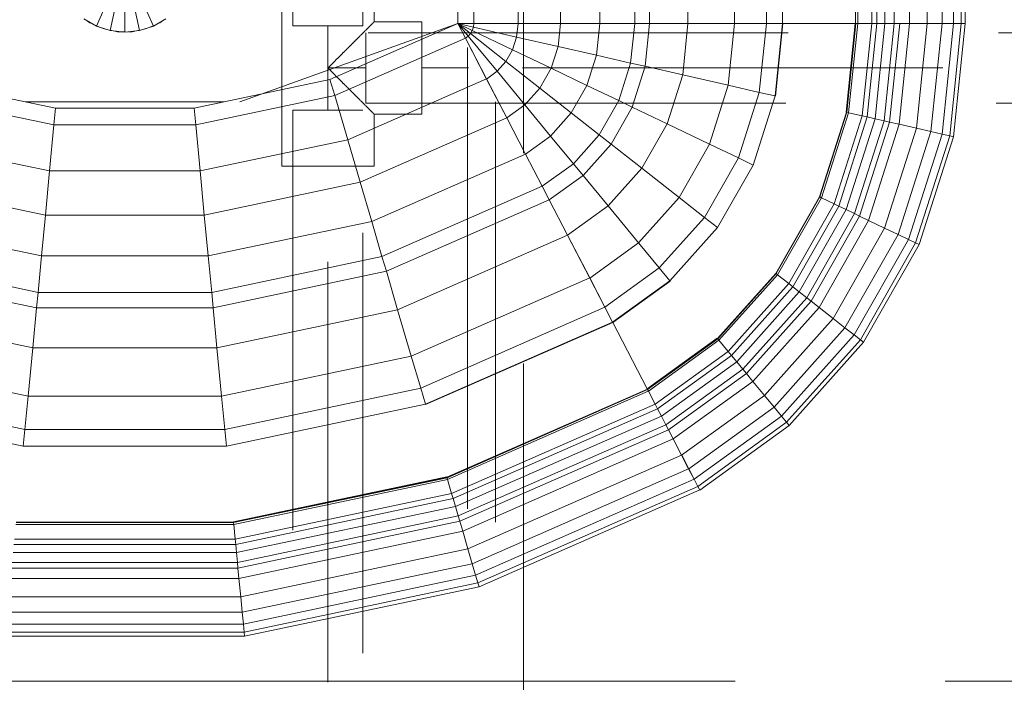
# Model space of a CAD drawing. Header units: millimetres. Extents: x -7237 to 20224, y 4737 to 43478.
# Tile 31 of 88: x 9260 to 9612, y 42112 to 42348. Entities that reach past the tile are written whole.
import ezdxf

# ---------------------------------------------------------------- set-up
doc = ezdxf.new("R2010")
doc.units = ezdxf.units.MM
doc.linetypes.add('ADSK_Скрыто', pattern=[300, 150, -150])
doc.linetypes.add('ADSK_Штриховая_ш3 п1_5', pattern=[225, 150, -75])
for name, color, linetype, lineweight in [('A-DETL-____-HDLN', 90, 'ADSK_Скрыто', 9), ('A-DETL-____-MBND', 5, 'ADSK_Штриховая_ш3 п1_5', 20), ('M-EQPM-____-OTLN', 50, 'Continuous', 20)]:
    doc.layers.add(name, color=color, linetype=linetype, lineweight=lineweight)

# ---------------------------------------------------------------- blocks, each defined once
blk = doc.blocks.new('Прямая форма - 83 new-608916-В_Этаж 02_Водопровод')
at = {"layer": 'M-EQPM-____-OTLN', "color": 253}
for p, q in [((118.83, -229.09), (118.83, -183.27)), ((118.83, -183.27), (118.83, -229.09)), ((124.56, -229.09), (124.56, -183.27)), ((140.36, -229.09), (140.36, -183.27)), ((155.5, -229.09), (155.5, -183.27)), ((169.53, -229.09), (169.53, -183.27)), ((182.02, -229.09), (182.02, -183.27)), ((187.3, -229.09), (187.3, -183.27)), ((201.03, -229.09), (201.03, -183.27)), ((217.65, -229.09), (217.65, -183.27)), ((229.01, -229.09), (229.01, -183.27)), ((234.78, -229.09), (234.78, -183.27)), ((260.84, -229.09), (260.84, -183.27)), ((261.6, -229.09), (261.6, -183.27)), ((266.64, -229.09), (266.64, -183.27)), ((268.48, -229.09), (268.48, -183.27)), ((271.3, -229.09), (271.3, -183.27)), ((274.68, -229.09), (274.68, -183.27)), ((280.15, -229.09), (280.15, -183.27)), ((286.45, -229.09), (286.45, -183.27)), ((291.73, -229.09), (291.73, -183.27)), ((295.82, -229.09), (295.82, -183.27)), ((298.6, -229.09), (298.6, -183.27)), ((299.99, -229.09), (299.99, -183.27)), ((-10.17, -229.97), (-5.13, -218.67)), ((-5.2, -231.59), (-2.62, -219.48)), ((0, -219.76), (0, -232.13)), ((2.62, -219.48), (5.2, -231.59)), ((5.13, -218.67), (10.17, -229.97)), ((-14.69, -227.36), (-10.17, -229.97)), ((-12.5, -228.79), (-13.5, -228.06)), ((10.17, -229.97), (14.69, -227.36)), ((13.5, -228.06), (12.5, -228.79)), ((-11.3, -229.32), (-12.5, -228.79)), ((-10.17, -229.97), (-5.2, -231.59)), ((-7.73, -230.91), (-10.11, -229.85)), ((-6.44, -231.18), (-7.73, -230.91)), ((-5.2, -231.59), (0, -232.13)), ((-2.61, -232), (-5.17, -231.45)), ((0, -232.13), (5.2, -231.59)), ((5.17, -231.45), (2.61, -232)), ((5.2, -231.59), (10.17, -229.97)), ((7.73, -230.91), (6.44, -231.18)), ((10.11, -229.85), (7.73, -230.91)), ((12.5, -228.79), (11.3, -229.32)), ((118.83, -229.09), (41.1, -257.04)), ((73.23, -249.09), (118.83, -229.07)), ((124.56, -229.09), (118.83, -229.09)), ((118.83, -229.09), (124.43, -230.37)), ((118.83, -229.09), (124.56, -229.09)), ((118.83, -229.09), (124.04, -231.59)), ((118.83, -229.09), (124.43, -230.37)), ((118.83, -229.09), (123.41, -232.69)), ((118.83, -229.09), (124.04, -231.59)), ((118.83, -229.09), (122.57, -233.63)), ((118.83, -229.09), (123.41, -232.69)), ((118.83, -229.09), (121.56, -234.36)), ((118.83, -229.09), (122.57, -233.63)), ((121.57, -234.34), (118.85, -229.09)), ((123.41, -232.69), (124.04, -231.59)), ((123.41, -232.69), (124.04, -231.59)), ((124.04, -231.59), (124.43, -230.37)), ((124.04, -231.59), (124.43, -230.37)), ((138.4, -238.46), (124.04, -231.59)), ((138.4, -238.46), (124.04, -231.59)), ((124.43, -230.37), (124.56, -229.09)), ((124.43, -230.37), (124.56, -229.09)), ((139.86, -233.89), (124.43, -230.37)), ((139.86, -233.89), (124.43, -230.37)), ((140.36, -229.09), (124.56, -229.09)), ((140.36, -229.09), (124.56, -229.09)), ((139.86, -233.89), (140.36, -229.09)), ((139.86, -233.89), (140.36, -229.09)), ((155.5, -229.09), (140.36, -229.09)), ((155.5, -229.09), (140.36, -229.09)), ((154.66, -237.26), (155.5, -229.09)), ((154.66, -237.26), (155.5, -229.09)), ((169.53, -229.09), (155.5, -229.09)), ((169.53, -229.09), (155.5, -229.09)), ((168.36, -240.39), (169.53, -229.09)), ((168.36, -240.39), (169.53, -229.09)), ((182.02, -229.09), (169.53, -229.09)), ((182.02, -229.09), (169.53, -229.09)), ((180.56, -243.17), (182.02, -229.09)), ((180.56, -243.17), (182.02, -229.09)), ((187.3, -229.09), (182.02, -229.09)), ((187.3, -229.09), (182.02, -229.09)), ((185.73, -244.35), (187.3, -229.09)), ((185.73, -244.35), (187.3, -229.09)), ((201.03, -229.09), (187.3, -229.09)), ((201.03, -229.09), (187.3, -229.09)), ((199.15, -247.41), (201.03, -229.09)), ((199.15, -247.41), (201.03, -229.09)), ((217.65, -229.09), (201.03, -229.09)), ((217.65, -229.09), (201.03, -229.09)), ((215.38, -251.11), (217.65, -229.09)), ((215.38, -251.11), (217.65, -229.09)), ((229.01, -229.09), (217.65, -229.09)), ((229.01, -229.09), (217.65, -229.09)), ((226.48, -253.64), (229.01, -229.09)), ((226.48, -253.64), (229.01, -229.09)), ((234.78, -229.09), (229.01, -229.09)), ((234.78, -229.09), (229.01, -229.09)), ((232.12, -254.93), (234.78, -229.09)), ((232.12, -254.93), (234.78, -229.09)), ((232.25, -254.96), (234.91, -229.09)), ((232.25, -254.96), (234.91, -229.09)), ((260.84, -229.09), (234.78, -229.09)), ((234.91, -229.09), (234.78, -229.09)), ((260.71, -229.09), (234.91, -229.09)), ((257.45, -260.7), (260.71, -229.09)), ((257.45, -260.7), (260.71, -229.09)), ((257.58, -260.73), (260.84, -229.09)), ((257.58, -260.73), (260.84, -229.09)), ((257.71, -260.76), (260.97, -229.09)), ((257.71, -260.76), (260.97, -229.09)), ((258.32, -260.9), (261.6, -229.09)), ((258.32, -260.9), (261.6, -229.09)), ((260.84, -229.09), (260.71, -229.09)), ((260.97, -229.09), (260.84, -229.09)), ((261.6, -229.09), (260.97, -229.09)), ((266.64, -229.09), (261.6, -229.09)), ((266.64, -229.09), (261.6, -229.09)), ((263.25, -262.03), (266.64, -229.09)), ((263.25, -262.03), (266.64, -229.09)), ((265.04, -262.43), (268.48, -229.09)), ((265.04, -262.43), (268.48, -229.09)), ((268.48, -229.09), (266.64, -229.09)), ((268.48, -229.09), (266.64, -229.09)), ((267.8, -263.06), (271.3, -229.09)), ((267.8, -263.06), (271.3, -229.09)), ((271.3, -229.09), (268.48, -229.09)), ((271.3, -229.09), (268.48, -229.09)), ((271.1, -263.82), (274.68, -229.09)), ((271.1, -263.82), (274.68, -229.09)), ((274.68, -229.09), (271.3, -229.09)), ((274.68, -229.09), (271.3, -229.09)), ((272.96, -264.24), (276.59, -229.09)), ((272.96, -264.24), (276.59, -229.09)), ((276.59, -229.09), (274.68, -229.09)), ((276.59, -229.09), (274.68, -229.09)), ((276.45, -265.04), (280.15, -229.09)), ((276.45, -265.04), (280.15, -229.09)), ((280.15, -229.09), (276.59, -229.09)), ((280.15, -229.09), (276.59, -229.09)), ((286.45, -229.09), (280.15, -229.09)), ((286.45, -229.09), (280.15, -229.09)), ((282.6, -266.44), (286.45, -229.09)), ((282.6, -266.44), (286.45, -229.09)), ((291.73, -229.09), (286.45, -229.09)), ((291.73, -229.09), (286.45, -229.09)), ((287.76, -267.61), (291.73, -229.09)), ((287.76, -267.61), (291.73, -229.09)), ((295.82, -229.09), (291.73, -229.09)), ((295.82, -229.09), (291.73, -229.09)), ((291.75, -268.53), (295.82, -229.09)), ((291.75, -268.53), (295.82, -229.09)), ((294.47, -269.15), (298.6, -229.09)), ((294.47, -269.15), (298.6, -229.09)), ((298.6, -229.09), (295.82, -229.09)), ((298.6, -229.09), (295.82, -229.09)), ((295.83, -269.46), (299.99, -229.09)), ((295.83, -269.46), (299.99, -229.09)), ((299.99, -229.09), (298.6, -229.09)), ((299.99, -229.09), (298.6, -229.09)), ((0, -232), (-2.61, -232)), ((2.61, -232), (1.3, -232)), ((74.91, -254.82), (121.57, -234.34)), ((74.91, -254.82), (121.57, -234.34)), ((121.56, -234.36), (122.57, -233.63)), ((121.56, -234.36), (122.57, -233.63)), ((129.09, -248.88), (121.56, -234.36)), ((129.11, -248.85), (121.57, -234.34)), ((122.57, -233.63), (123.41, -232.69)), ((122.57, -233.63), (123.41, -232.69)), ((132.89, -246.14), (122.57, -233.63)), ((132.89, -246.14), (122.57, -233.63)), ((136.04, -242.61), (123.41, -232.69)), ((136.04, -242.61), (123.41, -232.69)), ((138.4, -238.46), (139.86, -233.89)), ((138.4, -238.46), (139.86, -233.89)), ((154.66, -237.26), (139.86, -233.89)), ((154.66, -237.26), (139.86, -233.89)), ((136.04, -242.61), (138.4, -238.46)), ((136.04, -242.61), (138.4, -238.46)), ((152.17, -245.06), (138.4, -238.46)), ((152.17, -245.06), (138.4, -238.46)), ((152.17, -245.06), (154.66, -237.26)), ((152.17, -245.06), (154.66, -237.26)), ((168.36, -240.39), (154.66, -237.26)), ((168.36, -240.39), (154.66, -237.26)), ((164.92, -251.17), (168.36, -240.39)), ((164.92, -251.17), (168.36, -240.39)), ((180.56, -243.17), (168.36, -240.39)), ((180.56, -243.17), (168.36, -240.39)), ((132.89, -246.14), (136.04, -242.61)), ((132.89, -246.14), (136.04, -242.61)), ((148.15, -252.12), (136.04, -242.61)), ((148.15, -252.12), (136.04, -242.61)), ((148.15, -252.12), (152.17, -245.06)), ((148.15, -252.12), (152.17, -245.06)), ((164.92, -251.17), (152.17, -245.06)), ((164.92, -251.17), (152.17, -245.06)), ((176.28, -256.6), (180.56, -243.17)), ((176.28, -256.6), (180.56, -243.17)), ((185.73, -244.35), (180.56, -243.17)), ((185.73, -244.35), (180.56, -243.17)), ((181.08, -258.9), (185.73, -244.35)), ((181.08, -258.9), (185.73, -244.35)), ((199.15, -247.41), (185.73, -244.35)), ((199.15, -247.41), (185.73, -244.35)), ((-73.23, -249.09), (-24.73, -259.3)), ((24.73, -259.3), (73.23, -249.09)), ((74.91, -254.82), (73.23, -249.09)), ((74.91, -254.82), (73.23, -249.09)), ((79.55, -270.61), (129.11, -248.85)), ((79.55, -270.61), (129.11, -248.85)), ((129.09, -248.88), (132.89, -246.14)), ((129.09, -248.88), (132.89, -246.14)), ((136.31, -262.79), (129.09, -248.88)), ((136.33, -262.77), (129.11, -248.85)), ((142.78, -258.12), (132.89, -246.14)), ((142.78, -258.12), (132.89, -246.14)), ((193.57, -264.88), (199.15, -247.41)), ((193.57, -264.88), (199.15, -247.41)), ((215.38, -251.11), (199.15, -247.41)), ((215.38, -251.11), (199.15, -247.41)), ((142.78, -258.12), (148.15, -252.12)), ((142.78, -258.12), (148.15, -252.12)), ((159.36, -260.93), (148.15, -252.12)), ((159.36, -260.93), (148.15, -252.12)), ((159.36, -260.93), (164.92, -251.17)), ((159.36, -260.93), (164.92, -251.17)), ((176.28, -256.6), (164.92, -251.17)), ((176.28, -256.6), (164.92, -251.17)), ((208.67, -272.12), (215.38, -251.11)), ((208.67, -272.12), (215.38, -251.11)), ((226.48, -253.64), (215.38, -251.11)), ((226.48, -253.64), (215.38, -251.11)), ((-74.91, -254.82), (-25.3, -265.27)), ((-74.91, -254.82), (-25.3, -265.27)), ((25.3, -265.27), (74.91, -254.82)), ((25.3, -265.27), (74.91, -254.82)), ((79.55, -270.61), (74.91, -254.82)), ((79.55, -270.61), (74.91, -254.82)), ((219, -277.06), (226.48, -253.64)), ((219, -277.06), (226.48, -253.64)), ((224.25, -279.58), (232.12, -254.93)), ((224.25, -279.58), (232.12, -254.93)), ((232.12, -254.93), (226.48, -253.64)), ((232.12, -254.93), (226.48, -253.64)), ((232.25, -254.96), (232.12, -254.93)), ((232.25, -254.96), (232.12, -254.93)), ((35.49, -257.04), (-35.49, -257.04)), ((-25.3, -265.27), (-24.73, -259.3)), ((-25.3, -265.27), (-24.73, -259.3)), ((-24.73, -259.3), (24.73, -259.3)), ((25.3, -265.27), (24.73, -259.3)), ((25.3, -265.27), (24.73, -259.3)), ((136.31, -262.79), (142.78, -258.12)), ((136.31, -262.79), (142.78, -258.12)), ((151.94, -269.23), (142.78, -258.12)), ((151.94, -269.23), (142.78, -258.12)), ((169.35, -268.77), (176.28, -256.6)), ((169.35, -268.77), (176.28, -256.6)), ((173.57, -272.09), (181.08, -258.9)), ((173.57, -272.09), (181.08, -258.9)), ((181.08, -258.9), (176.28, -256.6)), ((181.08, -258.9), (176.28, -256.6)), ((193.57, -264.88), (181.08, -258.9)), ((193.57, -264.88), (181.08, -258.9)), ((84, -285.74), (136.33, -262.77)), ((84, -285.74), (136.33, -262.77)), ((143, -275.69), (136.31, -262.79)), ((143.01, -275.66), (136.33, -262.77)), ((151.94, -269.23), (159.36, -260.93)), ((151.94, -269.23), (159.36, -260.93)), ((169.35, -268.77), (159.36, -260.93)), ((169.35, -268.77), (159.36, -260.93)), ((247.94, -290.92), (257.58, -260.73)), ((247.94, -290.92), (257.58, -260.73)), ((248.06, -290.98), (257.71, -260.76)), ((248.06, -290.98), (257.71, -260.76)), ((248.63, -291.25), (258.32, -260.9)), ((248.63, -291.25), (258.32, -260.9)), ((253.22, -293.45), (263.25, -262.03)), ((253.22, -293.45), (263.25, -262.03)), ((254.88, -294.24), (265.04, -262.43)), ((254.88, -294.24), (265.04, -262.43)), ((257.45, -260.7), (257.58, -260.73)), ((257.58, -260.73), (257.45, -260.7)), ((257.45, -295.47), (267.8, -263.06)), ((257.45, -295.47), (267.8, -263.06)), ((257.71, -260.76), (257.58, -260.73)), ((257.71, -260.76), (257.58, -260.73)), ((258.32, -260.9), (257.71, -260.76)), ((258.32, -260.9), (257.71, -260.76)), ((263.25, -262.03), (258.32, -260.9)), ((263.25, -262.03), (258.32, -260.9)), ((265.04, -262.43), (263.25, -262.03)), ((265.04, -262.43), (263.25, -262.03)), ((267.8, -263.06), (265.04, -262.43)), ((267.8, -263.06), (265.04, -262.43)), ((271.1, -263.82), (267.8, -263.06)), ((271.1, -263.82), (267.8, -263.06)), ((-26.87, -281.7), (-25.3, -265.27)), ((-26.87, -281.7), (-25.3, -265.27)), ((-25.3, -265.27), (25.3, -265.27)), ((-25.3, -265.27), (25.3, -265.27)), ((26.87, -281.7), (25.3, -265.27)), ((26.87, -281.7), (25.3, -265.27)), ((184.55, -280.71), (193.57, -264.88)), ((184.55, -280.71), (193.57, -264.88)), ((208.67, -272.12), (193.57, -264.88)), ((208.67, -272.12), (193.57, -264.88)), ((260.52, -296.94), (271.1, -263.82)), ((260.52, -296.94), (271.1, -263.82)), ((262.26, -297.78), (272.96, -264.24)), ((262.26, -297.78), (272.96, -264.24)), ((265.5, -299.33), (276.45, -265.04)), ((265.5, -299.33), (276.45, -265.04)), ((272.96, -264.24), (271.1, -263.82)), ((272.96, -264.24), (271.1, -263.82)), ((271.23, -302.07), (282.6, -266.44)), ((271.23, -302.07), (282.6, -266.44)), ((276.45, -265.04), (272.96, -264.24)), ((276.45, -265.04), (272.96, -264.24)), ((282.6, -266.44), (276.45, -265.04)), ((282.6, -266.44), (276.45, -265.04)), ((287.76, -267.61), (282.6, -266.44)), ((287.76, -267.61), (282.6, -266.44)), ((-79.55, -270.61), (-26.87, -281.7)), ((-79.55, -270.61), (-26.87, -281.7)), ((26.87, -281.7), (79.55, -270.61)), ((26.87, -281.7), (79.55, -270.61)), ((84, -285.74), (79.55, -270.61)), ((84, -285.74), (79.55, -270.61)), ((143, -275.69), (151.94, -269.23)), ((143, -275.69), (151.94, -269.23)), ((160.1, -279.12), (151.94, -269.23)), ((160.1, -279.12), (151.94, -269.23)), ((160.1, -279.12), (169.35, -268.77)), ((160.1, -279.12), (169.35, -268.77)), ((173.57, -272.09), (169.35, -268.77)), ((173.57, -272.09), (169.35, -268.77)), ((276.02, -304.37), (287.76, -267.61)), ((276.02, -304.37), (287.76, -267.61)), ((279.74, -306.15), (291.75, -268.53)), ((279.74, -306.15), (291.75, -268.53)), ((282.27, -307.36), (294.47, -269.15)), ((282.27, -307.36), (294.47, -269.15)), ((283.54, -307.97), (295.83, -269.46)), ((283.54, -307.97), (295.83, -269.46)), ((291.75, -268.53), (287.76, -267.61)), ((291.75, -268.53), (287.76, -267.61)), ((294.47, -269.15), (291.75, -268.53)), ((294.47, -269.15), (291.75, -268.53)), ((295.83, -269.46), (294.47, -269.15)), ((295.83, -269.46), (294.47, -269.15)), ((163.55, -283.3), (173.57, -272.09)), ((163.55, -283.3), (173.57, -272.09)), ((184.55, -280.71), (173.57, -272.09)), ((184.55, -280.71), (173.57, -272.09)), ((197.84, -291.15), (208.67, -272.12)), ((197.84, -291.15), (208.67, -272.12)), ((219, -277.06), (208.67, -272.12)), ((219, -277.06), (208.67, -272.12)), ((88.13, -299.76), (143.01, -275.66)), ((88.13, -299.76), (143.01, -275.66)), ((148.95, -287.16), (143, -275.69)), ((148.97, -287.14), (143.01, -275.66)), ((206.92, -298.28), (219, -277.06)), ((206.92, -298.28), (219, -277.06)), ((224.25, -279.58), (219, -277.06)), ((224.25, -279.58), (219, -277.06)), ((148.95, -287.16), (160.1, -279.12)), ((148.95, -287.16), (160.1, -279.12)), ((163.55, -283.3), (160.1, -279.12)), ((163.55, -283.3), (160.1, -279.12)), ((172.52, -294.17), (184.55, -280.71)), ((172.52, -294.17), (184.55, -280.71)), ((197.84, -291.15), (184.55, -280.71)), ((197.84, -291.15), (184.55, -280.71)), ((211.54, -301.9), (224.25, -279.58)), ((224.25, -279.58), (211.54, -301.9)), ((-28.37, -297.46), (-26.87, -281.7)), ((-28.37, -297.46), (-26.87, -281.7)), ((-26.87, -281.7), (26.87, -281.7)), ((-26.87, -281.7), (26.87, -281.7)), ((28.37, -297.46), (26.87, -281.7)), ((28.37, -297.46), (26.87, -281.7)), ((151.47, -292.02), (163.55, -283.3)), ((151.47, -292.02), (163.55, -283.3)), ((172.52, -294.17), (163.55, -283.3)), ((172.52, -294.17), (163.55, -283.3)), ((-84, -285.74), (-28.37, -297.46)), ((-84, -285.74), (-28.37, -297.46)), ((28.37, -297.46), (84, -285.74)), ((28.37, -297.46), (84, -285.74)), ((88.13, -299.76), (84, -285.74)), ((88.13, -299.76), (84, -285.74)), ((91.79, -312.24), (148.97, -287.14)), ((91.79, -312.24), (148.97, -287.14)), ((151.47, -292.02), (148.95, -287.16)), ((151.49, -291.99), (148.97, -287.14)), ((183.37, -307.32), (197.84, -291.15)), ((183.37, -307.32), (197.84, -291.15)), ((206.92, -298.28), (197.84, -291.15)), ((206.92, -298.28), (197.84, -291.15)), ((247.94, -290.92), (232.37, -318.27)), ((232.37, -318.27), (247.94, -290.92)), ((232.48, -318.35), (248.06, -290.98)), ((232.48, -318.35), (248.06, -290.98)), ((232.98, -318.74), (248.63, -291.25)), ((232.98, -318.74), (248.63, -291.25)), ((248.06, -290.98), (247.94, -290.92)), ((248.06, -290.98), (247.94, -290.92)), ((248.63, -291.25), (248.06, -290.98)), ((248.63, -291.25), (248.06, -290.98)), ((253.22, -293.45), (248.63, -291.25)), ((253.22, -293.45), (248.63, -291.25)), ((93.35, -317.52), (151.49, -291.99)), ((93.35, -317.52), (151.49, -291.99)), ((158.02, -304.64), (151.47, -292.02)), ((158.03, -304.61), (151.49, -291.99)), ((158.02, -304.64), (172.52, -294.17)), ((158.02, -304.64), (172.52, -294.17)), ((183.37, -307.32), (172.52, -294.17)), ((183.37, -307.32), (172.52, -294.17)), ((237.01, -321.91), (253.22, -293.45)), ((237.01, -321.91), (253.22, -293.45)), ((238.47, -323.06), (254.88, -294.24)), ((238.47, -323.06), (254.88, -294.24)), ((254.88, -294.24), (253.22, -293.45)), ((254.88, -294.24), (253.22, -293.45)), ((257.45, -295.47), (254.88, -294.24)), ((257.45, -295.47), (254.88, -294.24)), ((-29.77, -312.05), (-28.37, -297.46)), ((-29.77, -312.05), (-28.37, -297.46)), ((-28.37, -297.46), (28.37, -297.46)), ((-28.37, -297.46), (28.37, -297.46)), ((29.77, -312.05), (28.37, -297.46)), ((29.77, -312.05), (28.37, -297.46)), ((190.79, -316.32), (206.92, -298.28)), ((190.79, -316.32), (206.92, -298.28)), ((211.54, -301.9), (206.92, -298.28)), ((211.54, -301.9), (206.92, -298.28)), ((240.73, -324.84), (257.45, -295.47)), ((240.73, -324.84), (257.45, -295.47)), ((243.43, -326.96), (260.52, -296.94)), ((243.43, -326.96), (260.52, -296.94)), ((244.96, -328.16), (262.26, -297.78)), ((244.96, -328.16), (262.26, -297.78)), ((260.52, -296.94), (257.45, -295.47)), ((260.52, -296.94), (257.45, -295.47)), ((262.26, -297.78), (260.52, -296.94)), ((262.26, -297.78), (260.52, -296.94)), ((265.5, -299.33), (262.26, -297.78)), ((265.5, -299.33), (262.26, -297.78)), ((-88.12, -299.76), (-29.77, -312.05)), ((-88.12, -299.76), (-29.77, -312.05)), ((29.77, -312.05), (88.13, -299.76)), ((29.77, -312.05), (88.13, -299.76)), ((91.79, -312.24), (88.13, -299.76)), ((91.79, -312.24), (88.13, -299.76)), ((194.56, -320.89), (211.54, -301.9)), ((211.54, -301.9), (194.56, -320.89)), ((247.81, -330.39), (265.5, -299.33)), ((247.81, -330.39), (265.5, -299.33)), ((252.85, -334.35), (271.23, -302.07)), ((252.85, -334.35), (271.23, -302.07)), ((271.23, -302.07), (265.5, -299.33)), ((271.23, -302.07), (265.5, -299.33)), ((276.02, -304.37), (271.23, -302.07)), ((276.02, -304.37), (271.23, -302.07)), ((97.38, -331.24), (158.03, -304.61)), ((97.38, -331.24), (158.03, -304.61)), ((165.94, -319.91), (158.02, -304.64)), ((165.96, -319.88), (158.03, -304.61)), ((257.07, -337.66), (276.02, -304.37)), ((257.07, -337.66), (276.02, -304.37)), ((279.74, -306.15), (276.02, -304.37)), ((279.74, -306.15), (276.02, -304.37)), ((165.94, -319.91), (183.37, -307.32)), ((165.94, -319.91), (183.37, -307.32)), ((190.79, -316.32), (183.37, -307.32)), ((190.79, -316.32), (183.37, -307.32)), ((260.34, -340.23), (279.74, -306.15)), ((260.34, -340.23), (279.74, -306.15)), ((262.56, -341.98), (282.27, -307.36)), ((262.56, -341.98), (282.27, -307.36)), ((263.67, -342.85), (283.54, -307.97)), ((263.67, -342.85), (283.54, -307.97)), ((282.27, -307.36), (279.74, -306.15)), ((282.27, -307.36), (279.74, -306.15)), ((283.54, -307.97), (282.27, -307.36)), ((283.54, -307.97), (282.27, -307.36)), ((-91.79, -312.24), (-31, -325.04)), ((-91.79, -312.24), (-31, -325.04)), ((-31, -325.04), (-29.77, -312.05)), ((-31, -325.04), (-29.77, -312.05)), ((-29.77, -312.05), (29.77, -312.05)), ((-29.77, -312.05), (29.77, -312.05)), ((31.01, -325.04), (29.77, -312.05)), ((31.01, -325.04), (29.77, -312.05)), ((31.01, -325.04), (91.79, -312.24)), ((31.01, -325.04), (91.79, -312.24)), ((93.35, -317.52), (91.79, -312.24)), ((93.35, -317.52), (91.79, -312.24)), ((171.36, -330.35), (190.79, -316.32)), ((171.36, -330.35), (190.79, -316.32)), ((194.56, -320.89), (190.79, -316.32)), ((194.56, -320.89), (190.79, -316.32)), ((-93.35, -317.52), (-31.53, -330.54)), ((-93.35, -317.52), (-31.53, -330.54)), ((31.53, -330.54), (93.35, -317.52)), ((31.53, -330.54), (93.35, -317.52)), ((97.38, -331.24), (93.35, -317.52)), ((97.38, -331.24), (93.35, -317.52)), ((232.37, -318.27), (211.59, -341.52)), ((211.59, -341.52), (232.37, -318.27)), ((211.67, -341.62), (232.48, -318.35)), ((211.67, -341.62), (232.48, -318.35)), ((212.08, -342.12), (232.98, -318.74)), ((212.08, -342.12), (232.98, -318.74)), ((232.48, -318.35), (232.37, -318.27)), ((232.48, -318.35), (232.37, -318.27)), ((232.98, -318.74), (232.48, -318.35)), ((232.98, -318.74), (232.48, -318.35)), ((237.01, -321.91), (232.98, -318.74)), ((237.01, -321.91), (232.98, -318.74)), ((102.26, -347.85), (165.96, -319.88)), ((102.26, -347.85), (165.96, -319.88)), ((171.36, -330.35), (165.94, -319.91)), ((171.37, -330.33), (165.96, -319.88)), ((174.11, -335.65), (194.56, -320.89)), ((174.11, -335.65), (194.56, -320.89)), ((194.65, -320.99), (174.17, -335.77)), ((174.17, -335.77), (194.65, -320.99)), ((194.65, -320.99), (194.56, -320.89)), ((194.65, -320.99), (194.56, -320.89)), ((215.37, -346.11), (237.01, -321.91)), ((215.37, -346.11), (237.01, -321.91)), ((216.57, -347.56), (238.47, -323.06)), ((216.57, -347.56), (238.47, -323.06)), ((238.47, -323.06), (237.01, -321.91)), ((238.47, -323.06), (237.01, -321.91)), ((240.73, -324.84), (238.47, -323.06)), ((240.73, -324.84), (238.47, -323.06)), ((-31.53, -330.54), (-31, -325.04)), ((-31.53, -330.54), (-31, -325.04)), ((-31, -325.04), (31.01, -325.04)), ((-31, -325.04), (31.01, -325.04)), ((31.53, -330.54), (31.01, -325.04)), ((31.53, -330.54), (31.01, -325.04)), ((218.42, -349.8), (240.73, -324.84)), ((218.42, -349.8), (240.73, -324.84)), ((243.43, -326.96), (240.73, -324.84)), ((243.43, -326.96), (240.73, -324.84)), ((105.6, -359.2), (171.37, -330.33)), ((105.6, -359.2), (171.37, -330.33)), ((174.12, -335.63), (171.37, -330.33)), ((220.62, -352.47), (243.43, -326.96)), ((220.62, -352.47), (243.43, -326.96)), ((221.87, -353.98), (244.96, -328.16)), ((221.87, -353.98), (244.96, -328.16)), ((244.96, -328.16), (243.43, -326.96)), ((244.96, -328.16), (243.43, -326.96)), ((247.81, -330.39), (244.96, -328.16)), ((247.81, -330.39), (244.96, -328.16)), ((-97.38, -331.24), (-32.89, -344.83)), ((-97.38, -331.24), (-32.89, -344.83)), ((-32.89, -344.83), (-31.53, -330.54)), ((-32.89, -344.83), (-31.53, -330.54)), ((-31.53, -330.54), (31.53, -330.54)), ((-31.53, -330.54), (31.53, -330.54)), ((32.89, -344.83), (31.53, -330.54)), ((32.89, -344.83), (31.53, -330.54)), ((32.89, -344.83), (97.38, -331.24)), ((32.89, -344.83), (97.38, -331.24)), ((102.26, -347.85), (97.38, -331.24)), ((102.26, -347.85), (97.38, -331.24)), ((224.2, -356.81), (247.81, -330.39)), ((224.2, -356.81), (247.81, -330.39)), ((252.85, -334.35), (247.81, -330.39)), ((252.85, -334.35), (247.81, -330.39)), ((107.3, -364.97), (174.12, -335.63)), ((107.3, -364.97), (174.12, -335.63)), ((107.33, -365.1), (174.19, -335.75)), ((107.33, -365.1), (174.19, -335.75)), ((174.17, -335.77), (174.11, -335.65)), ((174.19, -335.75), (174.12, -335.63)), ((174.17, -335.77), (186.47, -359.48)), ((186.5, -359.48), (174.19, -335.75)), ((228.31, -361.79), (252.85, -334.35)), ((228.31, -361.79), (252.85, -334.35)), ((257.07, -337.66), (252.85, -334.35)), ((257.07, -337.66), (252.85, -334.35)), ((231.76, -365.97), (257.07, -337.66)), ((231.76, -365.97), (257.07, -337.66)), ((234.43, -369.21), (260.34, -340.23)), ((234.43, -369.21), (260.34, -340.23)), ((260.34, -340.23), (257.07, -337.66)), ((260.34, -340.23), (257.07, -337.66)), ((262.56, -341.98), (260.34, -340.23)), ((262.56, -341.98), (260.34, -340.23)), ((211.5, -341.42), (186.47, -359.48)), ((186.47, -359.48), (211.5, -341.42)), ((186.54, -359.6), (211.59, -341.52)), ((186.54, -359.6), (211.59, -341.52)), ((186.6, -359.72), (211.67, -341.62)), ((186.6, -359.72), (211.67, -341.62)), ((186.91, -360.29), (212.08, -342.12)), ((186.91, -360.29), (212.08, -342.12)), ((211.5, -341.42), (211.59, -341.52)), ((211.59, -341.52), (211.5, -341.42)), ((211.67, -341.62), (211.59, -341.52)), ((211.67, -341.62), (211.59, -341.52)), ((212.08, -342.12), (211.67, -341.62)), ((212.08, -342.12), (211.67, -341.62)), ((215.37, -346.11), (212.08, -342.12)), ((215.37, -346.11), (212.08, -342.12)), ((236.25, -371.41), (262.56, -341.98)), ((236.25, -371.41), (262.56, -341.98)), ((237.16, -372.51), (263.67, -342.85)), ((237.16, -372.51), (263.67, -342.85)), ((263.67, -342.85), (262.56, -341.98)), ((263.67, -342.85), (262.56, -341.98)), ((-102.26, -347.85), (-34.54, -362.11)), ((-102.26, -347.85), (-34.54, -362.11)), ((-34.54, -362.11), (-32.89, -344.83)), ((-34.54, -362.11), (-32.89, -344.83)), ((-32.89, -344.83), (32.89, -344.83)), ((-32.89, -344.83), (32.89, -344.83)), ((34.54, -362.11), (32.89, -344.83)), ((34.54, -362.11), (32.89, -344.83)), ((34.54, -362.11), (102.26, -347.85)), ((34.54, -362.11), (102.26, -347.85)), ((105.6, -359.2), (102.26, -347.85)), ((105.6, -359.2), (102.26, -347.85)), ((189.31, -364.92), (215.37, -346.11)), ((189.31, -364.92), (215.37, -346.11)), ((190.19, -366.61), (216.57, -347.56)), ((190.19, -366.61), (216.57, -347.56)), ((216.57, -347.56), (215.37, -346.11)), ((216.57, -347.56), (215.37, -346.11)), ((218.42, -349.8), (216.57, -347.56)), ((218.42, -349.8), (216.57, -347.56)), ((191.54, -369.2), (218.42, -349.8)), ((191.54, -369.2), (218.42, -349.8)), ((220.62, -352.47), (218.42, -349.8)), ((220.62, -352.47), (218.42, -349.8)), ((193.14, -372.31), (220.62, -352.47)), ((193.14, -372.31), (220.62, -352.47)), ((194.06, -374.06), (221.87, -353.98)), ((194.06, -374.06), (221.87, -353.98)), ((221.87, -353.98), (220.62, -352.47)), ((221.87, -353.98), (220.62, -352.47)), ((224.2, -356.81), (221.87, -353.98)), ((224.2, -356.81), (221.87, -353.98)), ((195.76, -377.34), (224.2, -356.81)), ((195.76, -377.34), (224.2, -356.81)), ((228.31, -361.79), (224.2, -356.81)), ((228.31, -361.79), (224.2, -356.81)), ((-105.6, -359.2), (-35.67, -373.93)), ((-105.6, -359.2), (-35.67, -373.93)), ((35.67, -373.93), (105.6, -359.2)), ((35.67, -373.93), (105.6, -359.2)), ((107.3, -364.97), (105.6, -359.2)), ((107.3, -364.97), (105.6, -359.2)), ((114.96, -391.04), (186.54, -359.61)), ((114.96, -391.04), (186.54, -359.61)), ((115, -391.17), (186.6, -359.73)), ((115, -391.17), (186.6, -359.73)), ((115.17, -391.77), (186.78, -360.33)), ((115.17, -391.77), (186.78, -360.33)), ((186.54, -359.6), (186.47, -359.48)), ((186.5, -359.48), (186.56, -359.6)), ((186.6, -359.72), (186.54, -359.6)), ((186.62, -359.72), (186.56, -359.6)), ((186.9, -360.3), (186.6, -359.72)), ((186.91, -360.27), (186.62, -359.72)), ((189.3, -364.93), (186.9, -360.3)), ((189.31, -364.91), (186.91, -360.27)), ((198.76, -383.13), (228.31, -361.79)), ((198.76, -383.13), (228.31, -361.79)), ((231.76, -365.97), (228.31, -361.79)), ((231.76, -365.97), (228.31, -361.79)), ((-107.3, -364.97), (-36.24, -379.93)), ((-36.24, -379.93), (-107.3, -364.97)), ((-35.67, -373.93), (-34.54, -362.11)), ((-35.67, -373.93), (-34.54, -362.11)), ((-34.54, -362.11), (34.54, -362.11)), ((-34.54, -362.11), (34.54, -362.11)), ((35.67, -373.93), (34.54, -362.11)), ((35.67, -373.93), (34.54, -362.11)), ((36.24, -379.93), (107.3, -364.97)), ((36.24, -379.93), (107.3, -364.97)), ((107.33, -365.1), (107.3, -364.97)), ((107.33, -365.1), (107.3, -364.97)), ((116.66, -396.81), (189.3, -364.91)), ((116.66, -396.81), (189.3, -364.91)), ((190.17, -366.62), (189.3, -364.93)), ((190.19, -366.59), (189.31, -364.91)), ((117.19, -398.64), (190.17, -366.6)), ((117.19, -398.64), (190.17, -366.6)), ((191.52, -369.21), (190.17, -366.62)), ((191.54, -369.19), (190.19, -366.59)), ((201.27, -387.98), (231.76, -365.97)), ((201.27, -387.98), (231.76, -365.97)), ((234.43, -369.21), (231.76, -365.97)), ((234.43, -369.21), (231.76, -365.97)), ((118.02, -401.46), (191.52, -369.2)), ((118.02, -401.46), (191.52, -369.2)), ((119.02, -404.84), (193.14, -372.29)), ((119.02, -404.84), (193.14, -372.29)), ((193.13, -372.32), (191.52, -369.21)), ((193.14, -372.29), (191.54, -369.19)), ((194.04, -374.07), (193.13, -372.32)), ((194.06, -374.05), (193.14, -372.29)), ((203.22, -391.74), (234.43, -369.21)), ((203.22, -391.74), (234.43, -369.21)), ((204.55, -394.29), (236.25, -371.41)), ((204.55, -394.29), (236.25, -371.41)), ((205.2, -395.58), (237.16, -372.51)), ((205.2, -395.58), (237.16, -372.51)), ((236.25, -371.41), (234.43, -369.21)), ((236.25, -371.41), (234.43, -369.21)), ((237.16, -372.51), (236.25, -371.41)), ((237.16, -372.51), (236.25, -371.41)), ((-36.24, -379.93), (-35.67, -373.93)), ((-36.24, -379.93), (-35.67, -373.93)), ((-35.67, -373.93), (35.67, -373.93)), ((-35.67, -373.93), (35.67, -373.93)), ((36.24, -379.93), (35.67, -373.93)), ((36.24, -379.93), (35.67, -373.93)), ((119.58, -406.75), (194.04, -374.05)), ((119.58, -406.75), (194.04, -374.05)), ((195.73, -377.33), (194.04, -374.07)), ((195.76, -377.33), (194.06, -374.05)), ((120.63, -410.31), (195.74, -377.33)), ((120.63, -410.31), (195.74, -377.33)), ((198.73, -383.11), (195.74, -377.35)), ((198.76, -383.11), (195.77, -377.35)), ((-36.24, -379.93), (36.24, -379.93)), ((36.24, -379.93), (-36.24, -379.93)), ((122.48, -416.6), (198.76, -383.11)), ((122.48, -416.6), (198.76, -383.11)), ((201.25, -387.96), (198.75, -383.14)), ((201.27, -387.96), (198.77, -383.14)), ((124.03, -421.88), (201.26, -387.97)), ((124.03, -421.88), (201.26, -387.97)), ((203.2, -391.72), (201.26, -387.99)), ((203.22, -391.72), (201.29, -387.99)), ((114.92, -390.91), (38.82, -406.94)), ((38.82, -406.94), (114.92, -390.91)), ((38.83, -407.07), (114.96, -391.04)), ((38.83, -407.07), (114.96, -391.04)), ((38.84, -407.21), (115, -391.17)), ((38.84, -407.21), (115, -391.17)), ((38.9, -407.83), (115.17, -391.77)), ((38.9, -407.83), (115.17, -391.77)), ((114.92, -390.91), (114.96, -391.04)), ((114.96, -391.04), (114.92, -390.91)), ((115, -391.17), (114.96, -391.04)), ((115, -391.17), (114.96, -391.04)), ((115.17, -391.77), (115, -391.17)), ((115.17, -391.77), (115, -391.17)), ((116.66, -396.81), (115.17, -391.77)), ((116.66, -396.81), (115.17, -391.77)), ((125.23, -425.96), (203.21, -391.73)), ((125.23, -425.96), (203.21, -391.73)), ((204.53, -394.28), (203.21, -391.75)), ((204.55, -394.28), (203.24, -391.75)), ((39.4, -413.08), (116.66, -396.81)), ((39.4, -413.08), (116.66, -396.81)), ((117.19, -398.64), (116.66, -396.81)), ((117.19, -398.64), (116.66, -396.81)), ((126.05, -428.75), (204.54, -394.29)), ((126.05, -428.75), (204.54, -394.29)), ((126.45, -430.14), (205.21, -395.56)), ((126.45, -430.14), (205.21, -395.56)), ((205.2, -395.58), (204.54, -394.3)), ((39.58, -414.98), (117.19, -398.64)), ((39.58, -414.98), (117.19, -398.64)), ((118.02, -401.46), (117.19, -398.64)), ((118.02, -401.46), (117.19, -398.64)), ((39.87, -417.92), (118.02, -401.46)), ((39.87, -417.92), (118.02, -401.46)), ((119.02, -404.84), (118.02, -401.46)), ((119.02, -404.84), (118.02, -401.46)), ((-38.84, -407.21), (38.84, -407.21)), ((-38.84, -407.21), (38.84, -407.21)), ((-38.83, -407.07), (38.83, -407.07)), ((-38.83, -407.07), (38.83, -407.07)), ((38.82, -406.94), (38.83, -407.07)), ((38.83, -407.07), (38.82, -406.94)), ((38.84, -407.21), (38.83, -407.07)), ((38.84, -407.21), (38.83, -407.07)), ((38.9, -407.83), (38.84, -407.21)), ((38.9, -407.83), (38.84, -407.21)), ((40.2, -421.44), (119.02, -404.84)), ((40.2, -421.44), (119.02, -404.84)), ((40.39, -423.42), (119.58, -406.75)), ((40.39, -423.42), (119.58, -406.75)), ((119.58, -406.75), (119.02, -404.84)), ((119.58, -406.75), (119.02, -404.84)), ((120.63, -410.31), (119.58, -406.75)), ((120.63, -410.31), (119.58, -406.75)), ((-38.9, -407.83), (38.9, -407.83)), ((-38.9, -407.83), (38.9, -407.83)), ((39.4, -413.08), (38.9, -407.83)), ((39.4, -413.08), (38.9, -407.83)), ((40.74, -427.13), (120.63, -410.31)), ((40.74, -427.13), (120.63, -410.31)), ((122.48, -416.6), (120.63, -410.31)), ((122.48, -416.6), (120.63, -410.31)), ((-39.4, -413.08), (39.4, -413.08)), ((-39.4, -413.08), (39.4, -413.08)), ((39.58, -414.98), (39.4, -413.08)), ((39.58, -414.98), (39.4, -413.08)), ((-39.86, -417.92), (39.87, -417.92)), ((-39.86, -417.92), (39.87, -417.92)), ((-39.58, -414.98), (39.58, -414.98)), ((-39.58, -414.98), (39.58, -414.98)), ((39.87, -417.92), (39.58, -414.98)), ((39.87, -417.92), (39.58, -414.98)), ((40.2, -421.44), (39.87, -417.92)), ((40.2, -421.44), (39.87, -417.92)), ((41.37, -433.69), (122.48, -416.6)), ((41.37, -433.69), (122.48, -416.6)), ((124.03, -421.88), (122.48, -416.6)), ((124.03, -421.88), (122.48, -416.6)), ((-40.2, -421.44), (40.2, -421.44)), ((-40.2, -421.44), (40.2, -421.44)), ((40.39, -423.42), (40.2, -421.44)), ((40.39, -423.42), (40.2, -421.44)), ((-40.39, -423.42), (40.39, -423.42)), ((-40.39, -423.42), (40.39, -423.42)), ((40.74, -427.13), (40.39, -423.42)), ((40.74, -427.13), (40.39, -423.42)), ((41.89, -439.17), (124.03, -421.88)), ((41.89, -439.17), (124.03, -421.88)), ((125.23, -425.96), (124.03, -421.88)), ((125.23, -425.96), (124.03, -421.88)), ((-40.74, -427.13), (40.74, -427.13)), ((-40.74, -427.13), (40.74, -427.13)), ((41.37, -433.69), (40.74, -427.13)), ((41.37, -433.69), (40.74, -427.13)), ((42.3, -443.43), (125.23, -425.96)), ((42.3, -443.43), (125.23, -425.96)), ((42.57, -446.33), (126.05, -428.75)), ((42.57, -446.33), (126.05, -428.75)), ((126.05, -428.75), (125.23, -425.96)), ((126.05, -428.75), (125.23, -425.96)), ((126.45, -430.14), (126.05, -428.75)), ((126.45, -430.14), (126.05, -428.75)), ((42.71, -447.77), (126.45, -430.14)), ((42.71, -447.77), (126.45, -430.14)), ((-41.37, -433.69), (41.37, -433.69)), ((-41.37, -433.69), (41.37, -433.69)), ((41.89, -439.17), (41.37, -433.69)), ((41.89, -439.17), (41.37, -433.69)), ((-41.89, -439.17), (41.89, -439.17)), ((-41.89, -439.17), (41.89, -439.17)), ((42.3, -443.43), (41.89, -439.17)), ((42.3, -443.43), (41.89, -439.17)), ((-42.57, -446.33), (42.57, -446.33)), ((-42.57, -446.33), (42.57, -446.33)), ((-42.3, -443.43), (42.3, -443.43)), ((-42.3, -443.43), (42.3, -443.43)), ((42.57, -446.33), (42.3, -443.43)), ((42.57, -446.33), (42.3, -443.43)), ((42.71, -447.77), (42.57, -446.33)), ((42.71, -447.77), (42.57, -446.33)), ((-42.71, -447.77), (42.71, -447.77)), ((-42.71, -447.77), (42.71, -447.77))]:
    blk.add_line(p, q, dxfattribs=at)
blk = doc.blocks.new('Прямая форма - FU - 054-609508-В_Этаж 02_Водопровод')
blk.add_blockref('Прямая форма - 83 new-608916-В_Этаж 02_Водопровод', (0, 0))
blk = doc.blocks.new('83 new_ifc_RVT-1-В_Этаж 02_Водопровод')
at = {"layer": 'M-EQPM-____-OTLN', "color": 253, "lineweight": 20}
blk.add_blockref('Прямая форма - FU - 054-609508-В_Этаж 02_Водопровод', (21787.83, 42575.83), dxfattribs=at)
blk = doc.blocks.new('ADSK_Полипропилен_Тройник - Универсальный-1581965-В_Этаж 02_Водопровод')
at = {"layer": 'A-DETL-____-MBND', "color": 150}
for p, q in [((-15, 16.5), (-35, 16.5)), ((-35, 16.5), (-35, -16.5)), ((15, 16.5), (-15, 16.5)), ((35, 16.5), (15, 16.5)), ((35, -16.5), (35, 16.5)), ((-35, -16.5), (-16.5, -16.5)), ((-16.5, -16.5), (-16.5, -33.5)), ((16.5, -16.5), (35, -16.5)), ((16.5, -33.5), (16.5, -16.5)), ((-16.5, -33.5), (16.5, -33.5))]:
    blk.add_line(p, q, dxfattribs=at)
for points in [[(-13.5, -13.5), (-12.6, -12.64), (-11.15, -11.15), (-9.24, -9.23), (-8.1, -8.11), (-7.24, -7.24), (-6.37, -6.36), (-5.18, -5.18), (-3.07, -3.07), (-1.24, -1.22), (0, 0)], [(0, 0), (1.24, -1.22), (3.07, -3.07), (5.18, -5.18), (6.37, -6.36), (7.24, -7.24), (8.1, -8.11), (9.24, -9.23), (11.15, -11.15), (12.6, -12.64), (13.5, -13.5)]]:
    blk.add_open_spline(points, degree=3, knots=[0, 0, 0, 0, 0.25, 0.375, 0.4375, 0.5, 0.5625, 0.625, 0.75, 1, 1, 1, 1], dxfattribs=at)
for points in [[(-15, -15), (-14.78, -14.78), (-14.31, -14.31), (-13.78, -13.78), (-13.5, -13.5)], [(13.5, -13.5), (13.78, -13.78), (14.31, -14.31), (14.78, -14.78), (15, -15)], [(-16.5, -16.5), (-16.5, -16.49), (-16.23, -16.22), (-15.47, -15.49), (-15, -15)], [(15, -15), (15.47, -15.49), (16.23, -16.22), (16.5, -16.49), (16.5, -16.5)]]:
    blk.add_open_spline(points, degree=3, dxfattribs=at)

msp = doc.modelspace()

# ---------------------------------------------------------------- linework, layer by layer
at = {"layer": 'A-DETL-____-HDLN', "color": 140}
for p, q in [((9357.76, 42345.88), (9382.76, 42345.88)), ((9383.76, 42343.38), (9383.76, 42318.38)), ((9420.09, 42338.16), (9420.09, 42323.61)), ((9440.09, 42323.61), (9440.09, 42338.16)), ((9382.76, 42315.88), (9357.76, 42315.88))]:
    msp.add_line(p, q, dxfattribs=at)
at = {"layer": 'A-DETL-____-HDLN', "color": 210}
msp.add_line((9377.53, 42112.05), (9362.98, 42112.05), dxfattribs=at)
at = {"layer": 'A-DETL-____-MBND', "color": 150}
for p, q in [((9440.09, 42338.21), (9440.09, 42565.33)), ((9420.09, 42561.83), (9420.09, 42338.21)), ((9430.09, 42549.33), (9430.09, 42342.92)), ((9357.76, 42425.88), (9357.76, 42345.88)), ((9382.76, 42345.88), (9382.76, 42425.88)), ((9370.26, 42315.88), (9370.26, 42345.88)), ((10209.59, 42343.38), (9383.76, 42343.38)), ((9383.76, 42330.88), (9370.26, 42330.88)), ((9403.76, 42330.88), (9420.43, 42330.88)), ((9439.75, 42330.88), (10044.7, 42330.88)), ((9420.09, 42323.56), (9420.09, 42075.46)), ((9440.09, 42075.46), (9440.09, 42323.56)), ((9383.76, 42318.38), (10206.35, 42318.38)), ((9430.09, 42318.81), (9430.09, 42111.71)), ((9357.76, 42315.88), (9357.76, 35824.53)), ((9382.76, 35822), (9382.76, 42315.88)), ((9370.26, 42111.71), (9370.26, 42295.88))]:
    msp.add_line(p, q, dxfattribs=at)
at = {"layer": 'A-DETL-____-MBND', "color": 220}
for p, q in [((9362.93, 42112.05), (9177.94, 42112.05)), ((10190.62, 42112.05), (9377.58, 42112.05))]:
    msp.add_line(p, q, dxfattribs=at)

# ---------------------------------------------------------------- block references
at = {"lineweight": 9}
msp.add_blockref('83 new_ifc_RVT-1-В_Этаж 02_Водопровод', (-12490.07, 0), dxfattribs=at)
at = {"layer": 'A-DETL-____-MBND', "color": 150, "rotation": 90}
msp.add_blockref('ADSK_Полипропилен_Тройник - Универсальный-1581965-В_Этаж 02_Водопровод', (9370.26, 42330.88), dxfattribs=at)

doc.saveas('drawing.dxf')
